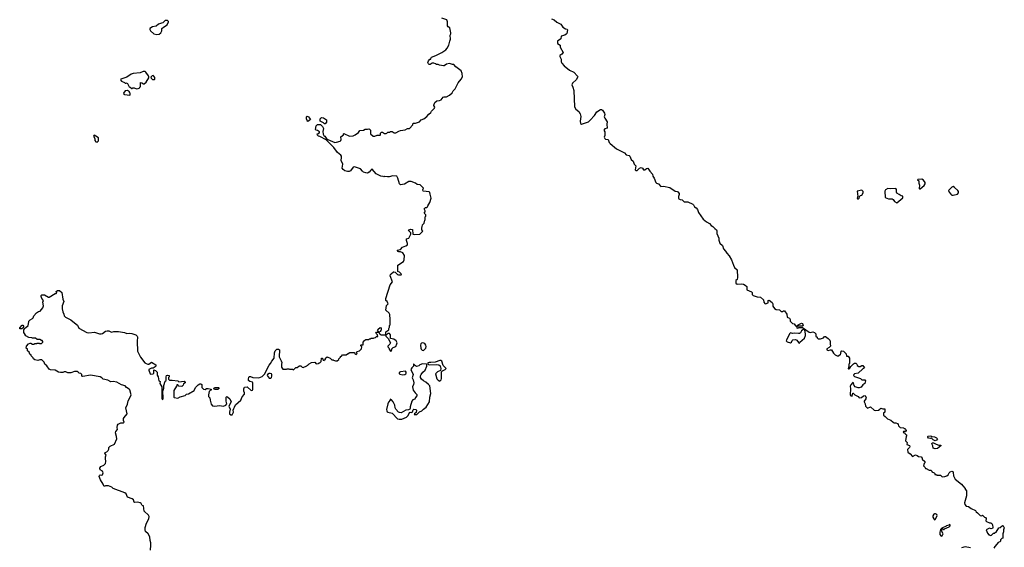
# Model space of a CAD drawing. Extents: x 2029662 to 2246637, y 225654 to 401419.
# Tile 241 of 256: x 2116390 to 2132872, y 358561 to 367393. Entities that reach past the tile are written whole.
import ezdxf

# ---------------------------------------------------------------- set-up
doc = ezdxf.new("R2010")
doc.units = 0

msp = doc.modelspace()

# ---------------------------------------------------------------- linework, layer by layer
at = {"layer": '0CON20XD'}
for points in [[(2119015, 361260), (2118968, 361185), (2118970, 361075), (2118975, 361070), (2119035, 361058), (2119075, 361082), (2119158, 361102), (2119180, 361125), (2119218, 361132), (2119308, 361185), (2119318, 361195), (2119334, 361236), (2119375, 361282), (2119405, 361300), (2119425, 361300), (2119438, 361285), (2119440, 361235), (2119465, 361210), (2119495, 361200), (2119515, 361220), (2119545, 361220), (2119598, 361208), (2119596, 361194), (2119585, 361190), (2119563, 361167), (2119548, 361115), (2119553, 361083), (2119572, 361062), (2119577, 361025), (2119598, 360958), (2119620, 360930), (2119655, 360921), (2119734, 360934), (2119804, 360926), (2119839, 360941), (2119859, 360965), (2119847, 361005), (2119844, 361046), (2119846, 361074), (2119855, 361088), (2119875, 361076), (2119906, 361045), (2119930, 360995), (2119893, 360925), (2119912, 360875), (2119900, 360825), (2119904, 360794), (2119925, 360778), (2119945, 360778), (2119955, 360788), (2119969, 360825), (2119966, 360855), (2119973, 360885), (2119988, 360908), (2120002, 360945), (2120094, 361025), (2120115, 361080), (2120154, 361126), (2120156, 361145), (2120144, 361175), (2120142, 361215), (2120155, 361243), (2120198, 361248), (2120265, 361188), (2120285, 361194), (2120291, 361205), (2120293, 361315), (2120285, 361327), (2120244, 361334), (2120222, 361355), (2120218, 361375), (2120225, 361410), (2120235, 361420), (2120255, 361420), (2120295, 361402), (2120395, 361398), (2120448, 361422), (2120480, 361455), (2120496, 361464), (2120532, 361548), (2120565, 361608), (2120590, 361635), (2120611, 361675), (2120650, 361725), (2120657, 361815), (2120669, 361851), (2120695, 361880), (2120725, 361880), (2120740, 361865), (2120731, 361751), (2120769, 361685), (2120778, 361655), (2120770, 361625), (2120770, 361575), (2120795, 361540), (2120855, 361540), (2120865, 361550), (2120895, 361550), (2120905, 361540), (2120955, 361540), (2120975, 361532), (2121015, 361570), (2121037, 361573), (2121065, 361592), (2121075, 361600), (2121095, 361600), (2121120, 361575), (2121135, 361572), (2121195, 361600), (2121205, 361610), (2121215, 361610), (2121237, 361633), (2121275, 361652), (2121328, 361658), (2121353, 361633), (2121392, 361638), (2121405, 361650), (2121415, 361650), (2121438, 361672), (2121442, 361728), (2121458, 361728), (2121462, 361702), (2121472, 361692), (2121485, 361690), (2121492, 361698), (2121508, 361702), (2121512, 361728), (2121535, 361750), (2121588, 361728), (2121615, 361700), (2121635, 361700), (2121642, 361692), (2121675, 361680), (2121705, 361680), (2121730, 361705), (2121732, 361718), (2121760, 361745), (2121760, 361755), (2121775, 361760), (2121795, 361780), (2121855, 361780), (2121875, 361800), (2121885, 361800), (2121903, 361817), (2121915, 361820), (2121995, 361820), (2122002, 361802), (2122012, 361792), (2122025, 361790), (2122040, 361805), (2122030, 361815), (2122032, 361828), (2122042, 361838), (2122078, 361852), (2122110, 361885), (2122120, 361915), (2122102, 361932), (2122100, 361945), (2122105, 361950), (2122138, 361952), (2122140, 361995), (2122165, 362030), (2122175, 362030), (2122185, 362040), (2122235, 362040), (2122245, 362050), (2122265, 362050), (2122275, 362060), (2122315, 362060), (2122325, 362070), (2122348, 362072), (2122365, 362090), (2122388, 362092), (2122378, 362118), (2122350, 362145), (2122365, 362160), (2122400, 362160), (2122380, 362195), (2122390, 362205), (2122390, 362215), (2122425, 362240), (2122440, 362235), (2122440, 362195), (2122430, 362185), (2122428, 362172), (2122400, 362160), (2122412, 362132), (2122425, 362130), (2122435, 362120), (2122520, 362120), (2122520, 362165), (2122568, 362202), (2122570, 362225), (2122580, 362245), (2122580, 362275), (2122590, 362285), (2122592, 362375), (2122587, 362457), (2122575, 362480), (2122518, 362528), (2122533, 362607), (2122560, 362635), (2122550, 362645), (2122540, 362675), (2122520, 362695), (2122518, 362725), (2122592, 362952), (2122630, 363005), (2122592, 363105), (2122598, 363125), (2122611, 363139), (2122645, 363170), (2122655, 363172), (2122678, 363168), (2122715, 363130), (2122733, 363123), (2122775, 363120), (2122780, 363125), (2122778, 363138), (2122750, 363165), (2122720, 363175), (2122720, 363285), (2122816, 363344), (2122828, 363372), (2122830, 363445), (2122805, 363488), (2122765, 363508), (2122735, 363508), (2122723, 363513), (2122710, 363535), (2122764, 363546), (2122796, 363585), (2122854, 363606), (2122880, 363625), (2122884, 363646), (2122864, 363695), (2122864, 363725), (2122906, 363734), (2122940, 363805), (2122940, 363825), (2122913, 363845), (2122900, 363865), (2122902, 363875), (2122935, 363884), (2122965, 363880), (2122970, 363805), (2122995, 363798), (2123088, 363802), (2123140, 363855), (2123120, 363875), (2123120, 363915), (2123130, 363925), (2123132, 363958), (2123160, 363985), (2123170, 364035), (2123180, 364045), (2123180, 364095), (2123190, 364105), (2123188, 364128), (2123160, 364155), (2123180, 364175), (2123180, 364195), (2123162, 364225), (2123185, 364250), (2123205, 364250), (2123218, 364262), (2123220, 364275), (2123257, 364333), (2123280, 364405), (2123263, 364473), (2123255, 364500), (2123242, 364512), (2123144, 364524), (2123138, 364545), (2123147, 364575), (2123095, 364627), (2123045, 364632), (2123017, 364657), (2122945, 364682), (2122905, 364682), (2122832, 364638), (2122765, 364627), (2122747, 364645), (2122722, 364742), (2122701, 364771), (2122635, 364778), (2122575, 364760), (2122545, 364760), (2122505, 364770), (2122495, 364770), (2122485, 364760), (2122475, 364770), (2122435, 364772), (2122355, 364810), (2122292, 364892), (2122285, 364892), (2122266, 364874), (2122242, 364838), (2122215, 364823), (2122185, 364828), (2122145, 364843), (2122126, 364856), (2122094, 364894), (2121995, 364930), (2121975, 364922), (2121926, 364864), (2121908, 364852), (2121875, 364852), (2121835, 364864), (2121804, 364885), (2121791, 364905), (2121800, 364975), (2121771, 365035), (2121778, 365085), (2121775, 365110), (2121766, 365126), (2121710, 365170), (2121647, 365255), (2121520, 365380), (2121415, 365438), (2121390, 365445), (2121375, 365460), (2121370, 365485), (2121395, 365490), (2121410, 365505), (2121410, 365515), (2121375, 365538), (2121352, 365542), (2121343, 365553), (2121353, 365617), (2121375, 365640), (2121425, 365640), (2121460, 365605), (2121473, 365573), (2121466, 365524), (2121468, 365478), (2121480, 365455), (2121498, 365445), (2121521, 365411), (2121550, 365390), (2121665, 365340), (2121695, 365341), (2121755, 365358), (2121768, 365372), (2121773, 365387), (2121768, 365432), (2121810, 365465), (2121808, 365482), (2121815, 365490), (2121910, 365445), (2121975, 365451), (2122006, 365464), (2122062, 365505), (2122083, 365537), (2122145, 365542), (2122175, 365560), (2122215, 365560), (2122235, 365568), (2122248, 365558), (2122260, 365545), (2122260, 365485), (2122305, 365442), (2122335, 365442), (2122375, 365460), (2122425, 365460), (2122430, 365465), (2122430, 365495), (2122445, 365510), (2122465, 365510), (2122495, 365490), (2122525, 365490), (2122537, 365493), (2122555, 365510), (2122585, 365510), (2122595, 365520), (2122625, 365520), (2122658, 365498), (2122685, 365498), (2122735, 365527), (2122765, 365537), (2122845, 365552), (2122881, 365569), (2122915, 365573), (2122970, 365635), (2122975, 365660), (2123015, 365662), (2123085, 365682), (2123111, 365719), (2123157, 365733), (2123206, 365774), (2123237, 365813), (2123273, 365837), (2123285, 365860), (2123335, 365910), (2123337, 365927), (2123320, 365955), (2123320, 365965), (2123341, 366009), (2123375, 366032), (2123415, 366038), (2123445, 366050), (2123480, 366095), (2123495, 366102), (2123535, 366103), (2123585, 366132), (2123629, 366171), (2123645, 366200), (2123680, 366235), (2123728, 366335), (2123783, 366395), (2123801, 366435), (2123799, 366495), (2123779, 366539), (2123692, 366605), (2123655, 366642), (2123635, 366643), (2123585, 366660), (2123534, 366646), (2123497, 366623), (2123485, 366622), (2123415, 366632), (2123395, 366642), (2123365, 366642), (2123348, 366655), (2123325, 366667), (2123295, 366667), (2123260, 366645), (2123245, 366642), (2123232, 366652), (2123224, 366674), (2123234, 366706), (2123255, 366730), (2123270, 366735), (2123270, 366745), (2123286, 366764), (2123358, 366792), (2123455, 366844), (2123525, 366891), (2123544, 366915), (2123575, 366968), (2123589, 367031), (2123604, 367065), (2123596, 367134), (2123607, 367155), (2123608, 367175), (2123592, 367255), (2123564, 367274), (2123552, 367292), (2123549, 367315), (2123554, 367355), (2123539, 367389), (2123455, 367421)], [(2125295, 367410), (2125335, 367390), (2125381, 367351), (2125447, 367317), (2125480, 367270), (2125525, 367242), (2125556, 367236), (2125561, 367225), (2125548, 367162), (2125539, 367151), (2125515, 367136), (2125455, 367118), (2125448, 367072), (2125394, 367035), (2125395, 366992), (2125437, 366967), (2125438, 366935), (2125487, 366845), (2125467, 366814), (2125434, 366795), (2125433, 366775), (2125439, 366765), (2125454, 366735), (2125454, 366685), (2125464, 366665), (2125505, 366622), (2125595, 366548), (2125667, 366517), (2125730, 366445), (2125732, 366435), (2125705, 366388), (2125645, 366333), (2125632, 366305), (2125652, 366262), (2125666, 366206), (2125678, 365935), (2125698, 365898), (2125752, 365855), (2125773, 365815), (2125784, 365774), (2125772, 365695), (2125778, 365655), (2125795, 365644), (2125911, 365685), (2125941, 365709), (2126011, 365789), (2126049, 365851), (2126115, 365892), (2126130, 365890), (2126147, 365877), (2126181, 365831), (2126186, 365805), (2126176, 365766), (2126184, 365744), (2126223, 365685), (2126217, 365645), (2126222, 365578), (2126184, 365566), (2126170, 365545), (2126184, 365514), (2126184, 365455), (2126174, 365425), (2126183, 365405), (2126195, 365394), (2126243, 365385), (2126260, 365340), (2126275, 365320), (2126383, 365233), (2126512, 365162), (2126545, 365131), (2126590, 365120), (2126605, 365108), (2126624, 365055), (2126657, 365025), (2126679, 364975), (2126702, 364945), (2126692, 364882), (2126705, 364870), (2126725, 364870), (2126765, 364910), (2126795, 364917), (2126816, 364906), (2126835, 364878), (2126855, 364878), (2126885, 364902), (2126905, 364908), (2126936, 364856), (2126983, 364805), (2126990, 364775), (2127012, 364742), (2127039, 364669), (2127052, 364655), (2127085, 364644), (2127125, 364602), (2127165, 364607), (2127274, 364584), (2127365, 364520), (2127395, 364518), (2127405, 364510), (2127427, 364485), (2127432, 364465), (2127418, 364435), (2127418, 364405), (2127424, 364394), (2127444, 364384), (2127478, 364378), (2127515, 364342), (2127575, 364346), (2127657, 364307), (2127670, 364295), (2127685, 364263), (2127715, 364242), (2127738, 364215), (2127755, 364168), (2127833, 364055), (2127888, 364008), (2127935, 363982), (2127967, 363947), (2127995, 363932), (2128028, 363895), (2128057, 363875), (2128062, 363865), (2128059, 363815), (2128092, 363735), (2128092, 363705), (2128112, 363652), (2128153, 363615), (2128170, 363555), (2128205, 363518), (2128225, 363482), (2128268, 363438), (2128308, 363375), (2128338, 363285), (2128358, 363245), (2128400, 363205), (2128408, 363075), (2128400, 363045), (2128380, 363025), (2128380, 362985), (2128398, 362968), (2128465, 362972), (2128507, 362967), (2128535, 362950), (2128560, 362925), (2128562, 362872), (2128638, 362838), (2128650, 362825), (2128650, 362795), (2128670, 362775), (2128735, 362752), (2128792, 362748), (2128840, 362705), (2128848, 362665), (2128865, 362640), (2128875, 362638), (2128920, 362655), (2128920, 362695), (2128935, 362700), (2128985, 362660), (2129000, 362635), (2128998, 362595), (2129025, 362558), (2129055, 362542), (2129107, 362537), (2129135, 362510), (2129165, 362510), (2129175, 362520), (2129195, 362520), (2129230, 362465), (2129240, 362415), (2129250, 362405), (2129278, 362395), (2129288, 362375), (2129290, 362345), (2129325, 362310), (2129355, 362300), (2129375, 362270), (2129405, 362270), (2129420, 362285), (2129475, 362312), (2129495, 362308), (2129507, 362275), (2129498, 362262), (2129405, 362260), (2129392, 362245), (2129405, 362230), (2129427, 362233), (2129435, 362240), (2129495, 362240), (2129605, 362160), (2129625, 362158), (2129669, 362169), (2129697, 362157), (2129720, 362135), (2129720, 362095), (2129738, 362078), (2129740, 362065), (2129755, 362050), (2129795, 362050), (2129845, 362070), (2129865, 362088), (2129877, 362087), (2129926, 362056), (2129951, 362031), (2129959, 362009), (2129956, 361966), (2129962, 361928), (2129940, 361905), (2129902, 361885), (2129902, 361865), (2129925, 361858), (2129965, 361868), (2129980, 361865), (2130012, 361812), (2130040, 361785), (2130075, 361768), (2130095, 361768), (2130128, 361792), (2130138, 361805), (2130140, 361845), (2130155, 361850), (2130180, 361845), (2130228, 361798), (2130232, 361762), (2130258, 361758), (2130280, 361725), (2130280, 361635), (2130270, 361625), (2130270, 361585), (2130263, 361577), (2130260, 361555), (2130265, 361550), (2130275, 361550), (2130285, 361560), (2130301, 361589), (2130346, 361634), (2130365, 361642), (2130385, 361642), (2130404, 361624)], [(2118687, 367147), (2118725, 367152), (2118752, 367175), (2118768, 367205), (2118770, 367245), (2118795, 367268), (2118858, 367305), (2118880, 367355), (2118880, 367365), (2118865, 367380), (2118825, 367380), (2118785, 367338), (2118765, 367337), (2118715, 367318), (2118675, 367286), (2118615, 367274), (2118568, 367245), (2118568, 367228), (2118580, 367205), (2118635, 367158), (2118687, 367147)], [(2118345, 366238), (2118375, 366242), (2118400, 366255), (2118400, 366265), (2118410, 366275), (2118410, 366335), (2118415, 366340), (2118437, 366337), (2118465, 366320), (2118475, 366320), (2118508, 366345), (2118552, 366418), (2118552, 366435), (2118544, 366454), (2118503, 366515), (2118488, 366528), (2118455, 366526), (2118405, 366506), (2118290, 366495), (2118255, 366480), (2118185, 366430), (2118100, 366405), (2118083, 366395), (2118080, 366385), (2118092, 366362), (2118142, 366342), (2118155, 366330), (2118175, 366330), (2118188, 366338), (2118225, 366270), (2118240, 366265), (2118265, 366240), (2118275, 366240), (2118285, 366250), (2118305, 366250), (2118345, 366238)], [(2118645, 366390), (2118650, 366395), (2118650, 366425), (2118635, 366450), (2118625, 366458), (2118605, 366452), (2118588, 366432), (2118590, 366415), (2118615, 366392), (2118645, 366390)], [(2118235, 366130), (2118240, 366135), (2118240, 366165), (2118230, 366175), (2118230, 366185), (2118195, 366210), (2118155, 366202), (2118128, 366165), (2118132, 366145), (2118145, 366140), (2118235, 366130)], [(2121215, 365690), (2121200, 365705), (2121190, 365735), (2121192, 365765), (2121205, 365778), (2121226, 365766), (2121260, 365725), (2121215, 365690)], [(2121505, 365650), (2121492, 365652), (2121475, 365668), (2121420, 365695), (2121420, 365735), (2121443, 365757), (2121475, 365752), (2121526, 365716), (2121528, 365675), (2121505, 365650)], [(2117685, 365344), (2117709, 365365), (2117709, 365415), (2117665, 365446), (2117635, 365458), (2117628, 365445), (2117647, 365405), (2117648, 365368), (2117665, 365351), (2117685, 365344)], [(2131455, 364560), (2131465, 364562), (2131532, 364618), (2131550, 364645), (2131548, 364665), (2131522, 364705), (2131493, 364723), (2131425, 364720), (2131420, 364715), (2131440, 364695), (2131442, 364655), (2131452, 364625), (2131448, 364568), (2131455, 364560)], [(2132015, 364454), (2132090, 364475), (2132108, 364495), (2132107, 364517), (2132096, 364536), (2132040, 364585), (2132015, 364598), (2131995, 364590), (2131940, 364535), (2131950, 364505), (2131975, 364471), (2131995, 364456), (2132015, 364454)], [(2130425, 364393), (2130442, 364405), (2130450, 364435), (2130465, 364450), (2130485, 364458), (2130512, 364495), (2130510, 364515), (2130485, 364538), (2130412, 364525), (2130420, 364435), (2130413, 364427), (2130410, 364405), (2130414, 364394), (2130425, 364393)], [(2131075, 364330), (2131175, 364410), (2131175, 364440), (2131145, 364442), (2131115, 364468), (2131075, 364488), (2131068, 364508), (2131068, 364548), (2131055, 364566), (2130965, 364563), (2130925, 364570), (2130883, 364547), (2130872, 364525), (2130878, 364415), (2130935, 364397), (2130995, 364396), (2131013, 364385), (2131035, 364350), (2131075, 364330)], [(2118578, 358515), (2118587, 358597), (2118587, 358635), (2118574, 358674), (2118566, 358736), (2118538, 358785), (2118498, 358825), (2118490, 358855), (2118493, 358895), (2118514, 358965), (2118553, 359035), (2118557, 359075), (2118546, 359096), (2118471, 359165), (2118460, 359255), (2118442, 359262), (2118422, 359295), (2118405, 359307), (2118365, 359317), (2118315, 359308), (2118308, 359315), (2118296, 359356), (2118272, 359372), (2118195, 359400), (2118172, 359455), (2118151, 359471), (2117955, 359543), (2117933, 359565), (2117875, 359590), (2117825, 359590), (2117818, 359582), (2117805, 359580), (2117788, 359618), (2117742, 359692), (2117723, 359745), (2117728, 359765), (2117737, 359773), (2117765, 359769), (2117775, 359774), (2117789, 359805), (2117776, 359835), (2117735, 359858), (2117734, 359885), (2117748, 359912), (2117796, 359934), (2117827, 359963), (2117831, 359995), (2117824, 360046), (2117824, 360075), (2117837, 360105), (2117817, 360135), (2117820, 360145), (2117850, 360160), (2117870, 360180), (2117881, 360205), (2117885, 360232), (2117905, 360254), (2117977, 360285), (2118018, 360375), (2118012, 360415), (2117994, 360475), (2118002, 360498), (2118030, 360535), (2118020, 360565), (2118027, 360605), (2118040, 360620), (2118085, 360644), (2118125, 360642), (2118137, 360653), (2118128, 360685), (2118128, 360715), (2118138, 360735), (2118189, 360795), (2118169, 360895), (2118196, 360955), (2118205, 361010), (2118236, 361064), (2118254, 361115), (2118234, 361195), (2118220, 361210), (2118177, 361235), (2118154, 361264), (2118095, 361283), (2118016, 361326), (2117955, 361338), (2117915, 361329), (2117865, 361358), (2117785, 361373), (2117765, 361397), (2117738, 361412), (2117575, 361441), (2117449, 361419), (2117432, 361425), (2117428, 361455), (2117415, 361470), (2117388, 361478), (2117370, 361495), (2117352, 361502), (2117305, 361502), (2117245, 361480), (2117195, 361480), (2117165, 361500), (2117135, 361500), (2117112, 361488), (2117075, 361488), (2117040, 361495), (2116985, 361528), (2116905, 361532), (2116885, 361542), (2116845, 361600), (2116810, 361625), (2116798, 361658), (2116758, 361698), (2116725, 361700), (2116695, 361688), (2116645, 361698), (2116620, 361715), (2116615, 361730), (2116580, 361765), (2116580, 361775), (2116560, 361795), (2116548, 361828), (2116522, 361852), (2116518, 361878), (2116500, 361895), (2116502, 361928), (2116540, 361965), (2116565, 361978), (2116575, 361980), (2116605, 361960), (2116635, 361960), (2116645, 361970), (2116675, 361970), (2116685, 361980), (2116715, 361980), (2116723, 361973), (2116755, 361970), (2116780, 361995), (2116777, 362007), (2116765, 362020), (2116755, 362020), (2116727, 362037), (2116685, 362040), (2116655, 362060), (2116605, 362060), (2116595, 362070), (2116544, 362074), (2116495, 362100), (2116480, 362115), (2116480, 362125), (2116460, 362155), (2116460, 362205), (2116470, 362215), (2116472, 362228), (2116488, 362232), (2116530, 362275), (2116530, 362285), (2116540, 362295), (2116542, 362348), (2116565, 362370), (2116605, 362392), (2116616, 362404), (2116628, 362435), (2116674, 362486), (2116703, 362507), (2116730, 362515), (2116778, 362572), (2116790, 362605), (2116778, 362665), (2116788, 362695), (2116763, 362723), (2116748, 362758), (2116748, 362775), (2116760, 362785), (2116789, 362789), (2116805, 362787), (2116875, 362748), (2116885, 362748), (2116985, 362810), (2116998, 362812), (2117010, 362825), (2117000, 362835), (2117000, 362845), (2117025, 362862), (2117055, 362857), (2117096, 362826), (2117114, 362715), (2117130, 362675), (2117101, 362605), (2117101, 362555), (2117110, 362505), (2117131, 362465), (2117136, 362435), (2117155, 362412), (2117246, 362366), (2117338, 362298), (2117355, 362280), (2117378, 362228), (2117514, 362154), (2117545, 362149), (2117644, 362164), (2117727, 362137), (2117755, 362137), (2117778, 362142), (2117825, 362178), (2117855, 362184), (2117882, 362182), (2117925, 362162), (2117965, 362172), (2118045, 362172), (2118145, 362158), (2118185, 362140), (2118225, 362148), (2118269, 362139), (2118335, 362118), (2118357, 362097), (2118362, 362085), (2118356, 362005), (2118362, 361845), (2118414, 361745), (2118485, 361651), (2118505, 361636), (2118535, 361627), (2118552, 361628), (2118595, 361662), (2118670, 361615), (2118670, 361595), (2118656, 361584), (2118625, 361560), (2118595, 361560), (2118575, 361550), (2118554, 361536), (2118554, 361525), (2118572, 361465), (2118585, 361459), (2118624, 361466), (2118638, 361475), (2118635, 361530), (2118665, 361522), (2118692, 361492), (2118692, 361445), (2118710, 361415), (2118720, 361345), (2118740, 361335), (2118738, 361305), (2118770, 361245), (2118772, 361165), (2118768, 361135), (2118772, 361095), (2118768, 361055), (2118775, 361040), (2118788, 361032), (2118793, 361057), (2118788, 361175), (2118803, 361225), (2118801, 361269), (2118825, 361340), (2118840, 361355), (2118842, 361415), (2118850, 361435), (2118865, 361440), (2118890, 361435), (2118890, 361415), (2118880, 361405), (2118880, 361375), (2118895, 361360), (2118945, 361360), (2119035, 361348), (2119055, 361330), (2119145, 361340), (2119158, 361328), (2119160, 361315), (2119130, 361295), (2119127, 361273), (2119105, 361250), (2119055, 361260), (2119035, 361280), (2119022, 361278), (2119015, 361260)], [(2116425, 362220), (2116395, 362220), (2116390, 362235), (2116432, 362278), (2116445, 362280), (2116460, 362255), (2116450, 362245), (2116448, 362232), (2116435, 362230), (2116425, 362220)], [(2122605, 361840), (2122620, 361865), (2122620, 361885), (2122643, 361907), (2122686, 361924), (2122706, 361965), (2122707, 361985), (2122691, 362015), (2122655, 362043), (2122600, 362055), (2122597, 362117), (2122578, 362138), (2122555, 362140), (2122538, 362122), (2122520, 362120), (2122520, 362095), (2122558, 362058), (2122600, 361985), (2122590, 361975), (2122588, 361962), (2122552, 361928), (2122550, 361915), (2122568, 361898), (2122580, 361865), (2122605, 361840)], [(2129445, 361980), (2129452, 361995), (2129526, 362064), (2129542, 362105), (2129546, 362135), (2129532, 362195), (2129515, 362210), (2129475, 362184), (2129458, 362152), (2129445, 362141), (2129425, 362138), (2129365, 362148), (2129325, 362140), (2129295, 362150), (2129285, 362147), (2129274, 362136), (2129224, 362026), (2129222, 362015), (2129235, 361998), (2129295, 361982), (2129312, 361995), (2129322, 362025), (2129334, 362036), (2129375, 362039), (2129399, 362029), (2129425, 361988), (2129445, 361980)], [(2123145, 361858), (2123155, 361862), (2123188, 361895), (2123193, 361923), (2123187, 361945), (2123170, 361970), (2123155, 361980), (2123135, 361983), (2123115, 361977), (2123103, 361965), (2123100, 361945), (2123107, 361897), (2123112, 361875), (2123125, 361860), (2123145, 361858)], [(2122785, 360704), (2122865, 360737), (2122894, 360766), (2122914, 360816), (2122925, 360822), (2122955, 360820), (2122965, 360830), (2122976, 360864), (2122988, 360872), (2123020, 360870), (2123033, 360855), (2123028, 360815), (2123000, 360795), (2122992, 360782), (2123038, 360785), (2123084, 360826), (2123123, 360845), (2123150, 360875), (2123195, 360908), (2123251, 360995), (2123257, 361073), (2123270, 361135), (2123254, 361264), (2123236, 361286), (2123187, 361325), (2123147, 361345), (2123117, 361375), (2123100, 361405), (2123101, 361429), (2123112, 361455), (2123140, 361495), (2123178, 361525), (2123208, 361595), (2123208, 361618), (2123198, 361628), (2123135, 361632), (2123090, 361615), (2123072, 361598), (2123035, 361588), (2123017, 361597), (2122988, 361628), (2122982, 361628), (2122982, 361595), (2122954, 361566), (2122940, 361535), (2122976, 361456), (2122960, 361395), (2122974, 361364), (2122989, 361315), (2122984, 361286), (2122967, 361245), (2122974, 361194), (2123008, 361145), (2123036, 361116), (2123040, 361095), (2123014, 361066), (2123005, 361040), (2122973, 361027), (2122954, 361006), (2122928, 360915), (2122928, 360885), (2122919, 360871), (2122899, 360861), (2122855, 360856), (2122775, 360813), (2122748, 360818), (2122734, 360824), (2122684, 360874), (2122673, 360895), (2122669, 360939), (2122644, 360994), (2122615, 361030), (2122592, 361038), (2122590, 361025), (2122562, 360988), (2122553, 360965), (2122533, 360865), (2122534, 360844), (2122541, 360831), (2122553, 360823), (2122626, 360806), (2122714, 360714), (2122744, 360704), (2122785, 360704)], [(2123425, 361344), (2123445, 361363), (2123452, 361385), (2123453, 361497), (2123466, 361514), (2123515, 361538), (2123527, 361555), (2123477, 361605), (2123454, 361674), (2123438, 361688), (2123425, 361690), (2123345, 361660), (2123275, 361652), (2123245, 361657), (2123225, 361650), (2123220, 361625), (2123243, 361613), (2123365, 361622), (2123405, 361618), (2123426, 361596), (2123440, 361555), (2123437, 361523), (2123384, 361496), (2123350, 361465), (2123375, 361382), (2123395, 361360), (2123425, 361344)], [(2120565, 361390), (2120595, 361393), (2120606, 361404), (2120613, 361425), (2120612, 361452), (2120605, 361464), (2120585, 361473), (2120565, 361473), (2120538, 361452), (2120530, 361435), (2120565, 361390)], [(2122805, 361450), (2122835, 361452), (2122856, 361464), (2122860, 361475), (2122860, 361495), (2122847, 361507), (2122765, 361500), (2122740, 361485), (2122742, 361472), (2122755, 361460), (2122805, 361450)], [(2130404, 361624), (2130412, 361605), (2130435, 361588), (2130462, 361588), (2130488, 361602), (2130505, 361602), (2130530, 361565), (2130518, 361552), (2130502, 361548), (2130425, 361478), (2130364, 361466), (2130354, 361456), (2130348, 361435), (2130365, 361419), (2130465, 361389), (2130486, 361366), (2130536, 361366), (2130549, 361349), (2130546, 361324), (2130539, 361301), (2130505, 361282), (2130475, 361242), (2130445, 361232), (2130425, 361232), (2130375, 361248), (2130360, 361270), (2130348, 361315), (2130335, 361320), (2130302, 361278), (2130294, 361256), (2130300, 361215), (2130292, 361115), (2130302, 361095), (2130325, 361090), (2130335, 361140), (2130345, 361140), (2130370, 361115), (2130425, 361088), (2130445, 361062), (2130482, 361068), (2130515, 361097), (2130545, 361102), (2130558, 361062), (2130554, 361045), (2130528, 361005), (2130528, 360995), (2130543, 360965), (2130550, 360925), (2130560, 360910), (2130585, 360892), (2130635, 360910), (2130696, 360856), (2130715, 360851), (2130765, 360857), (2130789, 360871), (2130808, 360892), (2130838, 360878), (2130875, 360878), (2130870, 360825), (2130850, 360805), (2130850, 360775), (2130878, 360748), (2130915, 360710), (2130975, 360688), (2131010, 360655), (2131027, 360647), (2131057, 360647), (2131085, 360632), (2131098, 360615), (2131102, 360592), (2131130, 360565), (2131185, 360560), (2131195, 360550), (2131205, 360550), (2131225, 360530), (2131228, 360515), (2131218, 360502), (2131185, 360500), (2131180, 360485), (2131208, 360478), (2131210, 360465), (2131230, 360445), (2131238, 360425), (2131230, 360415), (2131220, 360345), (2131247, 360317), (2131242, 360282), (2131283, 360263), (2131290, 360245), (2131288, 360232), (2131253, 360197), (2131260, 360155), (2131298, 360128), (2131335, 360080), (2131385, 360110), (2131415, 360100), (2131435, 360080), (2131480, 360075), (2131500, 360055), (2131500, 360035), (2131540, 359995), (2131540, 359975), (2131530, 359965), (2131520, 359925), (2131550, 359895), (2131552, 359882), (2131565, 359880), (2131615, 359850), (2131645, 359850), (2131660, 359835), (2131662, 359822), (2131697, 359807), (2131710, 359795), (2131712, 359782), (2131735, 359780), (2131745, 359770), (2131805, 359770), (2131835, 359740), (2131876, 359744), (2131911, 359759), (2131932, 359775), (2131948, 359805), (2131968, 359825), (2131995, 359836), (2132009, 359829), (2132018, 359815), (2132023, 359755), (2132050, 359700), (2132158, 359615), (2132177, 359587), (2132220, 359545), (2132220, 359535), (2132240, 359505), (2132242, 359465), (2132237, 359425), (2132207, 359305), (2132212, 359275), (2132235, 359252), (2132275, 359243), (2132319, 359209), (2132390, 359175), (2132404, 359154), (2132426, 359136), (2132470, 359095), (2132495, 359090), (2132505, 359100), (2132540, 359065), (2132555, 359060), (2132568, 359045), (2132562, 359005), (2132572, 358992), (2132623, 358973), (2132645, 358972), (2132665, 358960), (2132676, 358936), (2132682, 358895), (2132673, 358877), (2132655, 358870), (2132625, 358882), (2132570, 358855), (2132590, 358795), (2132612, 358772), (2132625, 358770), (2132635, 358760), (2132658, 358762), (2132692, 358798), (2132715, 358800), (2132722, 358808), (2132738, 358812), (2132782, 358888), (2132805, 358890), (2132843, 358927), (2132855, 358920), (2132872, 358885), (2132858, 358855), (2132858, 358822), (2132847, 358785), (2132850, 358715), (2132832, 358708), (2132810, 358685), (2132808, 358665), (2132796, 358654), (2132767, 358643), (2132749, 358611), (2132712, 358575), (2132698, 358545)], [(2119663, 361203), (2119645, 361210), (2119640, 361225), (2119665, 361238), (2119725, 361238), (2119730, 361225), (2119705, 361203), (2119663, 361203)], [(2131715, 360342), (2131682, 360362), (2131655, 360388), (2131635, 360383), (2131605, 360388), (2131590, 360405), (2131590, 360415), (2131598, 360422), (2131645, 360428), (2131658, 360418), (2131702, 360412), (2131740, 360395), (2131752, 360375), (2131736, 360354), (2131715, 360342)], [(2131715, 360207), (2131682, 360222), (2131677, 360257), (2131662, 360295), (2131665, 360310), (2131685, 360310), (2131730, 360285), (2131775, 360270), (2131808, 360268), (2131808, 360262), (2131755, 360213), (2131715, 360207)], [(2131705, 359022), (2131715, 359028), (2131744, 359075), (2131749, 359095), (2131745, 359108), (2131723, 359123), (2131705, 359123), (2131694, 359116), (2131677, 359085), (2131678, 359065), (2131690, 359035), (2131705, 359022)], [(2131815, 358747), (2131835, 358751), (2131847, 358785), (2131823, 358835), (2131832, 358868), (2131845, 358870), (2131855, 358860), (2131865, 358860), (2131872, 358868), (2131948, 358902), (2131968, 358922), (2131968, 358938), (2131955, 358940), (2131945, 358930), (2131905, 358920), (2131898, 358912), (2131825, 358880), (2131802, 358858), (2131791, 358815), (2131794, 358775), (2131815, 358747)], [(2132305, 358553), (2132215, 358568), (2132155, 358550)]]:
    msp.add_lwpolyline(points, dxfattribs=at)

doc.saveas('drawing.dxf')
